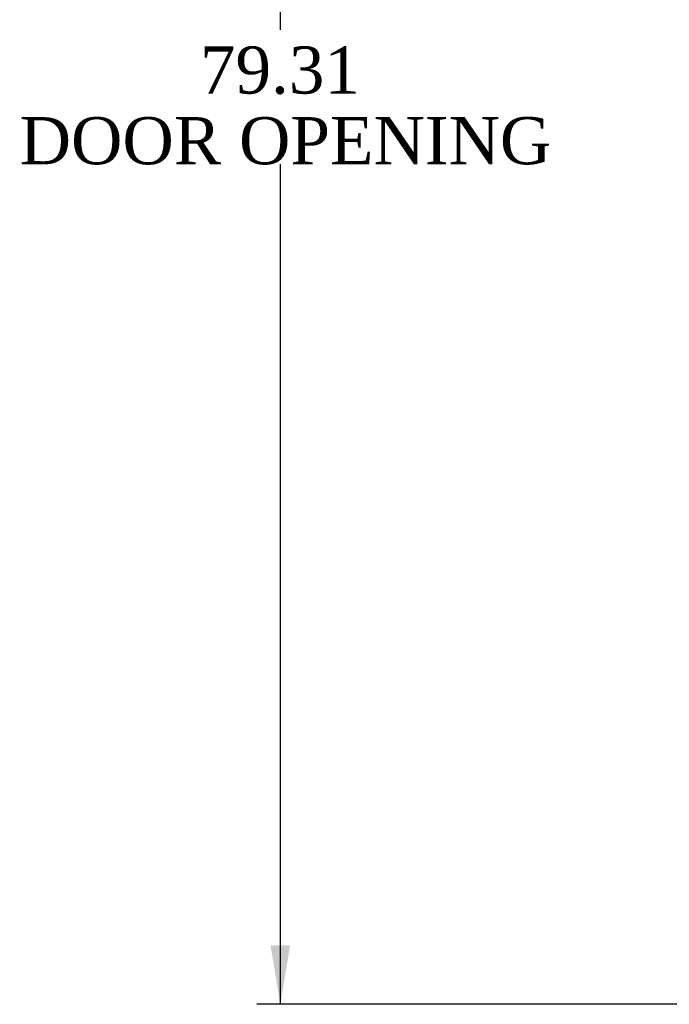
# Model space of a CAD drawing. Header units: inches. Extents: x 2 to 538, y -2 to 358.
# Tile 10 of 19: x 229 to 256, y 140 to 182. Entities that reach past the tile are written whole.
import ezdxf
from ezdxf.enums import TextEntityAlignment as Align

# ---------------------------------------------------------------- set-up
doc = ezdxf.new("R2010")
doc.units = ezdxf.units.IN
doc.header["$MEASUREMENT"] = 0
doc.layers.add('Default', color=7, linetype='Continuous')
doc.styles.add('SEACAD_Times_New_Roman', font='times.ttf')
doc.dimstyles.new('HAMMOND_(STH_-_540x360)', dxfattribs={"dimtxt": 2, "dimasz": 2.5, "dimexe": 1, "dimexo": 1, "dimgap": 0.5, "dimtad": 0, "dimtih": 1, "dimtoh": 1, "dimzin": 0, "dimdsep": 46, "dimtxsty": 'SEACAD_Times_New_Roman', "dimblk1": '_SE_FILLED', "dimblk2": '_SE_FILLED', "dimsah": 1, "dimcen": 1, "dimadec": 0, "dimazin": 0, "dimtfac": 0.8, "dimtofl": 0, "dimtmove": 0, "dimatfit": 3, "dimfxl": 1, "dimtolj": 1, "dimtzin": 0, "dimarcsym": 0})

# ---------------------------------------------------------------- blocks, each defined once
blk = doc.blocks.new('DMBLK4448')
at = {"layer": 'Default', "linetype": 'Continuous'}
for points in [[(239.505, 217.24), (240.338, 217.24), (239.922, 219.74)], [(239.505, 142.93), (239.922, 140.43), (240.338, 142.93)]]:
    blk.add_hatch(color=7, dxfattribs=at).paths.add_polyline_path(points)
at = {"layer": 'Default', "color": 7, "linetype": 'Continuous'}
for p, q in [((264.981, 219.74), (238.922, 219.74)), ((239.922, 219.74), (239.922, 181.785)), ((239.922, 176.085), (239.922, 140.43)), ((265.465, 140.43), (238.922, 140.43))]:
    blk.add_line(p, q, dxfattribs=at)
at = {"layer": 'Default', "color": 7, "linetype": 'Continuous', "style": 'SEACAD_Times_New_Roman'}
for s, p in [('79.31', (236.509, 181.085)), ('DOOR OPENING', (228.855, 178.085))]:
    blk.add_text(s, height=2, dxfattribs=at).set_placement(p, align=Align.TOP_LEFT)
blk = doc.blocks.new('_SE_FILLED')
at = {"color": 0}
blk.add_line((0, 0), (-1, 0), dxfattribs=at)
blk.add_solid([(0, 0), (-1, -0.1665), (-1, 0.1665), (0, 0)], dxfattribs=at)

msp = doc.modelspace()

# ---------------------------------------------------------------- dimensions: what is measured, and where the dimension line sits
at = {"layer": 'Default', "color": 7, "linetype": 'Continuous'}
dim = msp.add_linear_dim(base=(239.922, 140.43), p1=(265.981, 219.74), p2=(266.465, 140.43), angle=90, text='\\A1;<>\\PDOOR OPENING', dimstyle='HAMMOND_(STH_-_540x360)', dxfattribs=at)
dim.commit()
dim.dimension.update_dxf_attribs({"geometry": 'DMBLK4448', "text_midpoint": (239.922, 180.085), "dimtype": 160})

doc.saveas('drawing.dxf')
